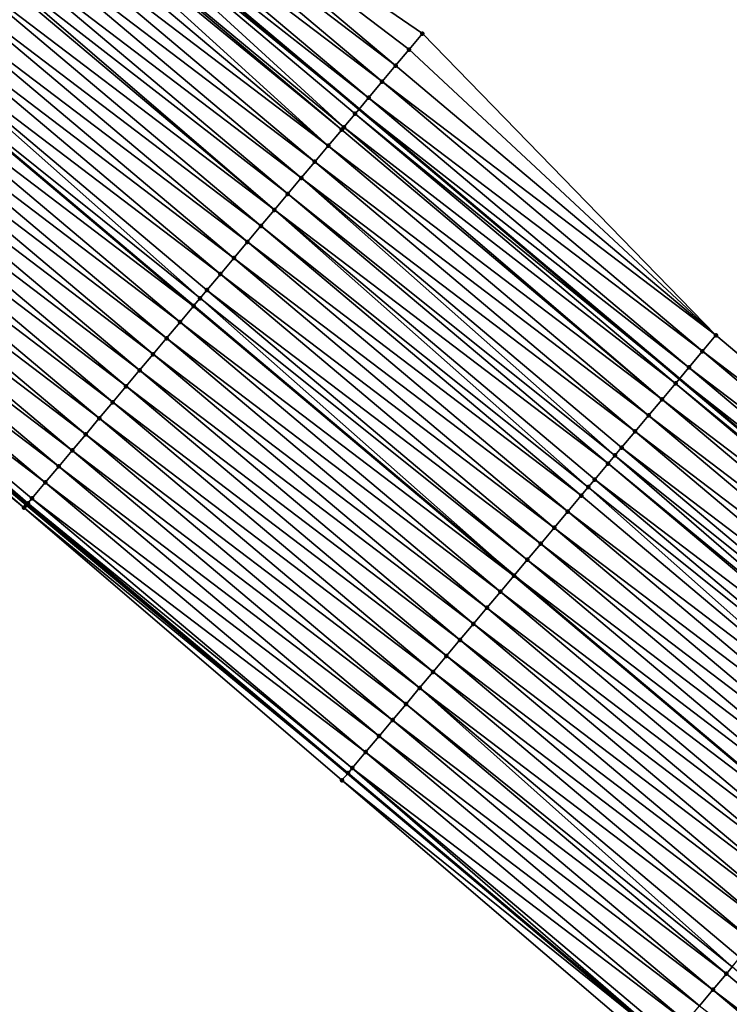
# Model space of a CAD drawing. Header units: feet. Extents: x 2017424 to 2024169, y 808042 to 818730.
# Tile 156 of 256: x 2018527 to 2018561, y 817756 to 817803. Entities that reach past the tile are written whole.
import ezdxf

# ---------------------------------------------------------------- set-up
doc = ezdxf.new("R2010")
doc.units = ezdxf.units.FT
doc.header["$MEASUREMENT"] = 0
for name, color, linetype, lineweight in [('EP_Travel Lane', 172, 'Continuous', 53), ('NB-Road Shots', 141, 'Continuous', 100), ('NB-Road X-Section', 40, 'Continuous', 13), ('STRIPING', 60, 'Continuous', 53)]:
    doc.layers.add(name, color=color, linetype=linetype, lineweight=lineweight)
doc.layers.add('I-77-MM15-17_NB-Surface-BORDER', color=7, linetype='Continuous')
doc.layers.add('I-77-MM15-17_NB-Surface-TIN', color=7, linetype='Continuous')

msp = doc.modelspace()

# ---------------------------------------------------------------- linework, layer by layer
at = {"layer": 'EP_Travel Lane'}
for points in [[(2018496.936696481, 817837.6071696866, 266.9753684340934), (2018512.241391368, 817824.7332280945, 266.807106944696), (2018527.546169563, 817811.8592164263, 266.6534598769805), (2018542.850993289, 817798.9851664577, 266.5077853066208), (2018558.155774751, 817786.1111520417, 266.3547150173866), (2018573.460615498, 817773.2370877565, 266.2120195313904), (2018588.765405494, 817760.3630661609, 266.0604411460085), (2018604.070265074, 817747.4889860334, 265.9210508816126), (2018619.374986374, 817734.6150222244, 265.7574354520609), (2018634.679751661, 817721.7410214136, 265.6015135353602), (2018649.998001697, 817708.8400729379, 265.5000534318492), (2018665.242795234, 817695.894752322, 265.3713357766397), (2018680.487801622, 817682.9492509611, 265.2869887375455), (2018695.732662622, 817670.0038730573, 265.1723295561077)], [(2018465.785743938, 817831.6481239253, 267.638219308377), (2018481.089861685, 817818.7625148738, 267.4732292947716), (2018496.394642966, 817805.8884767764, 267.3221884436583), (2018511.699385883, 817793.0144709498, 267.1644059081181), (2018527.004147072, 817780.1404497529, 267.0098376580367), (2018542.308950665, 817767.2663928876, 266.8626845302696), (2018557.613745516, 817754.3923433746, 266.7140223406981), (2018572.918583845, 817741.5182572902, 266.5729634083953), (2018588.223393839, 817728.64419504, 266.4269495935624), (2018603.528165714, 817715.7701648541, 266.2742371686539), (2018618.832957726, 817702.8961177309, 266.1250770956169), (2018634.104002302, 817690.0418228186, 265.9677095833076), (2018649.374449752, 817677.1268344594, 265.8391843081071), (2018664.644868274, 817664.2118705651, 265.7046427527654), (2018679.915244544, 817651.296942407, 265.5613112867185), (2018695.185495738, 817638.3821200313, 265.3919447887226)]]:
    msp.add_polyline3d(points, dxfattribs=at)
at = {"layer": 'I-77-MM15-17_NB-Surface-BORDER', "color": 3, "linetype": 'Continuous', "lineweight": -3}
for points in [[(2018695.161368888, 817638.3535921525, 265.3918769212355), (2018679.766550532, 817651.1211484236, 265.558469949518), (2018664.475545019, 817664.0116863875, 265.7015305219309), (2018649.173438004, 817676.8891707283, 265.8370806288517), (2018634.020787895, 817689.9433912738, 265.9713568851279), (2018618.536130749, 817702.5432937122, 266.12101004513), (2018603.202467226, 817715.3829985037, 266.2718592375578), (2018588.022472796, 817728.4053623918, 266.4248375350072), (2018572.510302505, 817741.0329839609, 266.5646788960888), (2018557.23887259, 817753.9467519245, 266.7087086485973), (2018542.033400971, 817766.9388574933, 266.8591386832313), (2018526.842092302, 817779.9478152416, 267.0082875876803), (2018511.388907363, 817792.645389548, 267.1627805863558), (2018495.964209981, 817805.376867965, 267.3140221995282), (2018480.941546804, 817818.5861882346, 267.4739461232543), (2018465.35792568, 817831.1400775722, 267.6382193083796)], [(2018513.983299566, 817826.8054902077, 266.6808012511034), (2018529.28803969, 817813.9314989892, 266.521481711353), (2018545.879775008, 817802.5884041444, 266.284219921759), (2018559.89771012, 817788.1833565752, 266.2361723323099), (2018575.202592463, 817775.3092457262, 266.1017649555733), (2018591.15085333, 817763.2006832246, 265.9075369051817), (2018606.4556794, 817750.3266197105, 265.763270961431), (2018621.116926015, 817736.687176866, 265.6436392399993), (2018637.065144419, 817724.5786500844, 265.4419519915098), (2018652.39436882, 817711.6752786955, 265.3310866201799), (2018667.019563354, 817697.9969510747, 265.2402006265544), (2018680.645252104, 817683.1354620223, 265.283357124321), (2018696.27037605, 817670.6399375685, 265.1465820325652)]]:
    msp.add_polyline3d(points, dxfattribs=at)
at = {"layer": 'I-77-MM15-17_NB-Surface-TIN', "color": 128, "linetype": 'Continuous', "lineweight": -3}
for points in [[(2018544.59284111, 817801.0574562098, 266.3728956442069), (2018529.28803969, 817813.9314989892, 266.521481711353), (2018528.644600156, 817813.1660019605, 266.5706245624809)], [(2018544.59284111, 817801.0574562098, 266.3728956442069), (2018545.23629107, 817801.8229444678, 266.3255799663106), (2018529.28803969, 817813.9314989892, 266.521481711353)], [(2018545.23629107, 817801.8229444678, 266.3255799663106), (2018545.879775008, 817802.5884041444, 266.284219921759), (2018529.28803969, 817813.9314989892, 266.521481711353)], [(2018543.949409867, 817800.2919522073, 266.4234920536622), (2018528.644600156, 817813.1660019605, 266.5706245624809), (2018528.001163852, 817812.4005022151, 266.6203334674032)], [(2018543.949409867, 817800.2919522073, 266.4234920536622), (2018544.59284111, 817801.0574562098, 266.3728956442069), (2018528.644600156, 817813.1660019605, 266.5706245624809)], [(2018543.305983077, 817799.5264444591, 266.4748689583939), (2018528.001163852, 817812.4005022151, 266.6203334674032), (2018527.546169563, 817811.8592164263, 266.6534598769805)], [(2018543.305983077, 817799.5264444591, 266.4748689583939), (2018543.949409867, 817800.2919522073, 266.4234920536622), (2018528.001163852, 817812.4005022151, 266.6203334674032)], [(2018542.123109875, 817798.119367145, 266.5495447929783), (2018527.357711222, 817811.6350162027, 266.6671808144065), (2018526.714212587, 817810.8695688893, 266.7059643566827)], [(2018527.357711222, 817811.6350162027, 266.6671808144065), (2018542.850993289, 817798.9851664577, 266.5077853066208), (2018527.546169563, 817811.8592164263, 266.6534598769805)], [(2018542.662528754, 817798.7609598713, 266.5214198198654), (2018542.850993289, 817798.9851664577, 266.5077853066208), (2018527.357711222, 817811.6350162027, 266.6671808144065)], [(2018542.123109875, 817798.119367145, 266.5495447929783), (2018542.662528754, 817798.7609598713, 266.5214198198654), (2018527.357711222, 817811.6350162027, 266.6671808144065)], [(2018543.305983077, 817799.5264444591, 266.4748689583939), (2018527.546169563, 817811.8592164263, 266.6534598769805), (2018542.850993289, 817798.9851664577, 266.5077853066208)], [(2018541.375373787, 817797.2301978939, 266.5713470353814), (2018526.55446463, 817810.6795813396, 266.7126516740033), (2018526.070620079, 817810.1042005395, 266.7282939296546)], [(2018542.018989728, 817797.995546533, 266.5531242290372), (2018526.714212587, 817810.8695688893, 266.7059643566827), (2018526.55446463, 817810.6795813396, 266.7126516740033)], [(2018541.375373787, 817797.2301978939, 266.5713470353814), (2018542.018989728, 817797.995546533, 266.5531242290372), (2018526.55446463, 817810.6795813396, 266.7126516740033)], [(2018542.018989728, 817797.995546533, 266.5531242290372), (2018542.123109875, 817798.119367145, 266.5495447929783), (2018526.714212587, 817810.8695688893, 266.7059643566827)], [(2018541.375373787, 817797.2301978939, 266.5713470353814), (2018526.070620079, 817810.1042005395, 266.7282939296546), (2018525.427025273, 817809.3388341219, 266.7502208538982)], [(2018540.731774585, 817796.464835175, 266.5925036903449), (2018525.427025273, 817809.3388341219, 266.7502208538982), (2018524.783448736, 817808.5734523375, 266.7753498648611)], [(2018540.731774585, 817796.464835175, 266.5925036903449), (2018541.375373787, 817797.2301978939, 266.5713470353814), (2018525.427025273, 817809.3388341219, 266.7502208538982)], [(2018540.088201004, 817795.699450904, 266.6181512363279), (2018524.783448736, 817808.5734523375, 266.7753498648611), (2018524.139859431, 817807.8080812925, 266.7982410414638)], [(2018540.088201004, 817795.699450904, 266.6181512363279), (2018540.731774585, 817796.464835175, 266.5925036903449), (2018524.783448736, 817808.5734523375, 266.7753498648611)], [(2018539.444618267, 817794.9340743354, 266.6421938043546), (2018524.139859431, 817807.8080812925, 266.7982410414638), (2018523.630955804, 817807.2029181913, 266.8131752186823)], [(2018539.444618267, 817794.9340743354, 266.6421938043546), (2018540.088201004, 817795.699450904, 266.6181512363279), (2018524.139859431, 817807.8080812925, 266.7982410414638)], [(2018538.801014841, 817794.1687151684, 266.6626103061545), (2018523.496244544, 817807.0427317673, 266.8166480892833), (2018522.852592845, 817806.2774132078, 266.8286026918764)], [(2018538.801014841, 817794.1687151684, 266.6626103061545), (2018523.630955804, 817807.2029181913, 266.8131752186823), (2018523.496244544, 817807.0427317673, 266.8166480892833)], [(2018538.801014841, 817794.1687151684, 266.6626103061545), (2018539.444618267, 817794.9340743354, 266.6421938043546), (2018523.630955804, 817807.2029181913, 266.8131752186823)], [(2018538.157374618, 817793.4033869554, 266.6765768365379), (2018522.852592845, 817806.2774132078, 266.8286026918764), (2018522.208940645, 817805.5120950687, 266.840469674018)], [(2018538.157374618, 817793.4033869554, 266.6765768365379), (2018538.801014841, 817794.1687151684, 266.6626103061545), (2018522.852592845, 817806.2774132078, 266.8286026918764)], [(2018537.51373885, 817792.6380549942, 266.6913244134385), (2018522.208940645, 817805.5120950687, 266.840469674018), (2018521.565326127, 817804.7467452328, 266.8589414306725)], [(2018537.51373885, 817792.6380549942, 266.6913244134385), (2018538.157374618, 817793.4033869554, 266.6765768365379), (2018522.208940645, 817805.5120950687, 266.840469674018)], [(2018536.870114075, 817791.8727137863, 266.7079987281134), (2018521.565326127, 817804.7467452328, 266.8589414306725), (2018520.921743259, 817803.9813687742, 266.8829606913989)], [(2018536.870114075, 817791.8727137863, 266.7079987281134), (2018537.51373885, 817792.6380549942, 266.6913244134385), (2018521.565326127, 817804.7467452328, 266.8589414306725)], [(2018536.226525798, 817791.1073418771, 266.7310704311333), (2018520.921743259, 817803.9813687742, 266.8829606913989), (2018520.278149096, 817803.2160018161, 266.905000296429)], [(2018536.226525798, 817791.1073418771, 266.7310704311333), (2018536.870114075, 817791.8727137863, 266.7079987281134), (2018520.921743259, 817803.9813687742, 266.8829606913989)], [(2018535.253721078, 817789.9505538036, 266.7576041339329), (2018520.278149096, 817803.2160018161, 266.905000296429), (2018519.641946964, 817802.4595199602, 266.9186319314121)], [(2018535.253721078, 817789.9505538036, 266.7576041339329), (2018535.582919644, 817790.3419850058, 266.7510085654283), (2018520.278149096, 817803.2160018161, 266.905000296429)], [(2018535.582919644, 817790.3419850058, 266.7510085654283), (2018536.226525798, 817791.1073418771, 266.7310704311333), (2018520.278149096, 817803.2160018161, 266.905000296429)], [(2018545.23629107, 817801.8229444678, 266.3255799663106), (2018559.89771012, 817788.1833565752, 266.2361723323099), (2018545.879775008, 817802.5884041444, 266.284219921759)], [(2018534.939265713, 817789.5766683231, 266.7625724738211), (2018519.634507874, 817802.4506744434, 266.9187913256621), (2018518.990885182, 817801.6853314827, 266.9358304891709)], [(2018519.634507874, 817802.4506744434, 266.9187913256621), (2018534.946704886, 817789.5855134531, 266.7624549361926), (2018519.641946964, 817802.4595199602, 266.9186319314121)], [(2018534.939265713, 817789.5766683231, 266.7625724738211), (2018534.946704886, 817789.5855134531, 266.7624549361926), (2018519.634507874, 817802.4506744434, 266.9187913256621)], [(2018535.253721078, 817789.9505538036, 266.7576041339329), (2018519.641946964, 817802.4595199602, 266.9186319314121), (2018534.946704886, 817789.5855134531, 266.7624549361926)], [(2018534.29567035, 817788.8113023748, 266.7844020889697), (2018518.990885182, 817801.6853314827, 266.9358304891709), (2018518.347290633, 817800.9199648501, 266.9578022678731)], [(2018534.29567035, 817788.8113023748, 266.7844020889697), (2018534.939265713, 817789.5766683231, 266.7625724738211), (2018518.990885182, 817801.6853314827, 266.9358304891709)], [(2018544.59284111, 817801.0574562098, 266.3728956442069), (2018559.89771012, 817788.1833565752, 266.2361723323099), (2018545.23629107, 817801.8229444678, 266.3255799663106)], [(2018533.652088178, 817788.0459253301, 266.808543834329), (2018518.347290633, 817800.9199648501, 266.9578022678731), (2018517.703718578, 817800.1545792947, 266.983716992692)], [(2018533.652088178, 817788.0459253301, 266.808543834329), (2018534.29567035, 817788.8113023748, 266.7844020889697), (2018518.347290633, 817800.9199648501, 266.9578022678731)], [(2018543.949409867, 817800.2919522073, 266.4234920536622), (2018559.89771012, 817788.1833565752, 266.2361723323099), (2018544.59284111, 817801.0574562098, 266.3728956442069)], [(2018543.305983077, 817799.5264444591, 266.4748689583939), (2018559.254251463, 817787.4178756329, 266.2819628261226), (2018543.949409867, 817800.2919522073, 266.4234920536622)], [(2018543.949409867, 817800.2919522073, 266.4234920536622), (2018559.254251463, 817787.4178756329, 266.2819628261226), (2018559.89771012, 817788.1833565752, 266.2361723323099)], [(2018533.008502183, 817787.2805515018, 266.8320153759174), (2018517.703718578, 817800.1545792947, 266.983716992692), (2018517.060131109, 817799.3892067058, 267.0069298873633)], [(2018533.008502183, 817787.2805515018, 266.8320153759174), (2018533.652088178, 817788.0459253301, 266.808543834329), (2018517.703718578, 817800.1545792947, 266.983716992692)], [(2018532.36491597, 817786.5151778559, 266.8554489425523), (2018517.060131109, 817799.3892067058, 267.0069298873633), (2018516.416559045, 817798.6238211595, 267.032842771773)], [(2018532.36491597, 817786.5151778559, 266.8554489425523), (2018533.008502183, 817787.2805515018, 266.8320153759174), (2018517.060131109, 817799.3892067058, 267.0069298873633)], [(2018543.305983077, 817799.5264444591, 266.4748689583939), (2018542.850993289, 817798.9851664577, 266.5077853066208), (2018558.610785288, 817786.6524010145, 266.3264355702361)], [(2018543.305983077, 817799.5264444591, 266.4748689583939), (2018558.610785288, 817786.6524010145, 266.3264355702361), (2018559.254251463, 817787.4178756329, 266.2819628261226)], [(2018542.662528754, 817798.7609598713, 266.5214198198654), (2018558.155774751, 817786.1111520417, 266.3547150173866), (2018542.850993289, 817798.9851664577, 266.5077853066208)], [(2018558.610785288, 817786.6524010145, 266.3264355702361), (2018542.850993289, 817798.9851664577, 266.5077853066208), (2018558.155774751, 817786.1111520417, 266.3547150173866)], [(2018531.721330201, 817785.7498038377, 266.878960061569), (2018516.416559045, 817798.6238211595, 267.032842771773), (2018515.772966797, 817797.85845259, 267.0552181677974)], [(2018531.721330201, 817785.7498038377, 266.878960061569), (2018532.36491597, 817786.5151778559, 266.8554489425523), (2018516.416559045, 817798.6238211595, 267.032842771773)], [(2018542.123109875, 817798.119367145, 266.5495447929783), (2018557.96729356, 817785.8869478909, 266.3664293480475), (2018542.662528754, 817798.7609598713, 266.5214198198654)], [(2018542.662528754, 817798.7609598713, 266.5214198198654), (2018557.96729356, 817785.8869478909, 266.3664293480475), (2018558.155774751, 817786.1111520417, 266.3547150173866)], [(2018531.077741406, 817784.9844323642, 266.9019409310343), (2018515.772966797, 817797.85845259, 267.0552181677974), (2018515.129349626, 817797.0931049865, 267.073224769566)], [(2018531.077741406, 817784.9844323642, 266.9019409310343), (2018531.721330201, 817785.7498038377, 266.878960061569), (2018515.772966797, 817797.85845259, 267.0552181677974)], [(2018541.375373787, 817797.2301978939, 266.5713470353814), (2018557.323760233, 817785.1215297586, 266.3991318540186), (2018542.018989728, 817797.995546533, 266.5531242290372)], [(2018542.018989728, 817797.995546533, 266.5531242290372), (2018557.323760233, 817785.1215297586, 266.3991318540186), (2018542.123109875, 817798.119367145, 266.5495447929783)], [(2018542.123109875, 817798.119367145, 266.5495447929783), (2018557.323760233, 817785.1215297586, 266.3991318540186), (2018557.96729356, 817785.8869478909, 266.3664293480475)], [(2018530.434137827, 817784.2190733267, 266.9223304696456), (2018515.129349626, 817797.0931049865, 267.073224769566), (2018514.485697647, 817796.3277866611, 267.0851305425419)], [(2018530.434137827, 817784.2190733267, 266.9223304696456), (2018531.077741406, 817784.9844323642, 266.9019409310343), (2018515.129349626, 817797.0931049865, 267.073224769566)], [(2018540.731774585, 817796.464835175, 266.5925036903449), (2018556.68018187, 817784.35614951, 266.4239404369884), (2018541.375373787, 817797.2301978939, 266.5713470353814)], [(2018541.375373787, 817797.2301978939, 266.5713470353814), (2018556.68018187, 817784.35614951, 266.4239404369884), (2018557.323760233, 817785.1215297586, 266.3991318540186)], [(2018540.088201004, 817795.699450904, 266.6181512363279), (2018556.036602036, 817783.5907704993, 266.4484910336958), (2018540.731774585, 817796.464835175, 266.5925036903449)], [(2018540.731774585, 817796.464835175, 266.5925036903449), (2018556.036602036, 817783.5907704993, 266.4484910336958), (2018556.68018187, 817784.35614951, 266.4239404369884)], [(2018529.790493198, 817783.4537488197, 266.9355248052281), (2018514.485697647, 817796.3277866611, 267.0851305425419), (2018513.842055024, 817795.562460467, 267.0986760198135)], [(2018529.790493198, 817783.4537488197, 266.9355248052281), (2018530.434137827, 817784.2190733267, 266.9223304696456), (2018514.485697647, 817796.3277866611, 267.0851305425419)], [(2018529.146841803, 817782.6884300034, 266.9475333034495), (2018513.842055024, 817795.562460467, 267.0986760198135), (2018513.198439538, 817794.7971114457, 267.1169780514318)], [(2018529.146841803, 817782.6884300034, 266.9475333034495), (2018529.790493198, 817783.4537488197, 266.9355248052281), (2018513.842055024, 817795.562460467, 267.0986760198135)], [(2018539.444618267, 817794.9340743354, 266.6421938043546), (2018555.07492908, 817782.4471066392, 266.484465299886), (2018540.088201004, 817795.699450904, 266.6181512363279)], [(2018540.088201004, 817795.699450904, 266.6181512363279), (2018555.07492908, 817782.4471066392, 266.484465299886), (2018555.393021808, 817782.8253918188, 266.4729728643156)], [(2018540.088201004, 817795.699450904, 266.6181512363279), (2018555.393021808, 817782.8253918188, 266.4729728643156), (2018556.036602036, 817783.5907704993, 266.4484910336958)], [(2018528.503230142, 817781.9230777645, 266.9665062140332), (2018513.198439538, 817794.7971114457, 267.1169780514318), (2018512.554844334, 817794.0317453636, 267.1388350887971)], [(2018528.503230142, 817781.9230777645, 266.9665062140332), (2018529.146841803, 817782.6884300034, 266.9475333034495), (2018513.198439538, 817794.7971114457, 267.1169780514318)], [(2018538.801014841, 817794.1687151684, 266.6626103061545), (2018554.749430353, 817782.0600225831, 266.4954866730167), (2018539.444618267, 817794.9340743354, 266.6421938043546)], [(2018539.444618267, 817794.9340743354, 266.6421938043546), (2018554.749430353, 817782.0600225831, 266.4954866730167), (2018555.07492908, 817782.4471066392, 266.484465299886)], [(2018538.157374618, 817793.4033869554, 266.6765768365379), (2018553.801359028, 817780.9326700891, 266.5192343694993), (2018538.801014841, 817794.1687151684, 266.6626103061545)], [(2018538.801014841, 817794.1687151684, 266.6626103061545), (2018553.801359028, 817780.9326700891, 266.5192343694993), (2018554.105809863, 817781.2946777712, 266.5129111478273)], [(2018538.801014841, 817794.1687151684, 266.6626103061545), (2018554.105809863, 817781.2946777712, 266.5129111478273), (2018554.749430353, 817782.0600225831, 266.4954866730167)], [(2018527.859623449, 817781.1577213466, 266.9863498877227), (2018512.554844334, 817794.0317453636, 267.1388350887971), (2018511.911258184, 817793.2663716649, 267.1622792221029)], [(2018527.859623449, 817781.1577213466, 266.9863498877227), (2018528.503230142, 817781.9230777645, 266.9665062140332), (2018512.554844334, 817794.0317453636, 267.1388350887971)], [(2018527.025288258, 817780.1655924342, 267.0089905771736), (2018511.911258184, 817793.2663716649, 267.1622792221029), (2018511.699385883, 817793.0144709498, 267.1644059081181)], [(2018527.025288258, 817780.1655924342, 267.0089905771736), (2018527.216019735, 817780.3923624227, 267.0067157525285), (2018511.911258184, 817793.2663716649, 267.1622792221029)], [(2018527.216019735, 817780.3923624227, 267.0067157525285), (2018527.859623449, 817781.1577213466, 266.9863498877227), (2018511.911258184, 817793.2663716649, 267.1622792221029)], [(2018537.51373885, 817792.6380549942, 266.6913244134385), (2018553.462166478, 817780.5293522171, 266.5263228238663), (2018538.157374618, 817793.4033869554, 266.6765768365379)], [(2018538.157374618, 817793.4033869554, 266.6765768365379), (2018553.462166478, 817780.5293522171, 266.5263228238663), (2018553.801359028, 817780.9326700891, 266.5192343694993)], [(2018526.842092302, 817779.9478152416, 267.0082875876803), (2018511.644139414, 817792.9487869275, 267.164960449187), (2018511.388907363, 817792.645389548, 267.1627805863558)], [(2018511.644139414, 817792.9487869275, 267.164960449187), (2018527.004147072, 817780.1404497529, 267.0098376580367), (2018511.699385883, 817793.0144709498, 267.1644059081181)], [(2018526.950283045, 817780.0763906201, 267.0119958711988), (2018527.004147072, 817780.1404497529, 267.0098376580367), (2018511.644139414, 817792.9487869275, 267.164960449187)], [(2018526.842092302, 817779.9478152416, 267.0082875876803), (2018526.950283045, 817780.0763906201, 267.0119958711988), (2018511.644139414, 817792.9487869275, 267.164960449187)], [(2018527.025288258, 817780.1655924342, 267.0089905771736), (2018511.699385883, 817793.0144709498, 267.1644059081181), (2018527.004147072, 817780.1404497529, 267.0098376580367)], [(2018536.870114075, 817791.8727137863, 266.7079987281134), (2018552.81853326, 817779.7640181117, 266.5415163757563), (2018537.51373885, 817792.6380549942, 266.6913244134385)], [(2018537.51373885, 817792.6380549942, 266.6913244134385), (2018552.81853326, 817779.7640181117, 266.5415163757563), (2018553.462166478, 817780.5293522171, 266.5263228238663)], [(2018536.226525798, 817791.1073418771, 266.7310704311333), (2018552.174907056, 817778.9986781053, 266.5579395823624), (2018536.870114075, 817791.8727137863, 266.7079987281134)], [(2018536.870114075, 817791.8727137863, 266.7079987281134), (2018552.174907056, 817778.9986781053, 266.5579395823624), (2018552.81853326, 817779.7640181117, 266.5415163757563)], [(2018535.582919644, 817790.3419850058, 266.7510085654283), (2018551.531301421, 817778.2333207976, 266.5779678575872), (2018536.226525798, 817791.1073418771, 266.7310704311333)], [(2018536.226525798, 817791.1073418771, 266.7310704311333), (2018551.531301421, 817778.2333207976, 266.5779678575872), (2018552.174907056, 817778.9986781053, 266.5579395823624)], [(2018535.253721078, 817789.9505538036, 266.7576041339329), (2018550.887682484, 817777.4679746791, 266.5956646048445), (2018535.582919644, 817790.3419850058, 266.7510085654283)], [(2018535.582919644, 817790.3419850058, 266.7510085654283), (2018550.887682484, 817777.4679746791, 266.5956646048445), (2018551.531301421, 817778.2333207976, 266.5779678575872)], [(2018535.253721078, 817789.9505538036, 266.7576041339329), (2018534.946704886, 817789.5855134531, 266.7624549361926), (2018550.251492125, 817776.7114822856, 266.6114142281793)], [(2018535.253721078, 817789.9505538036, 266.7576041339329), (2018550.251492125, 817776.7114822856, 266.6114142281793), (2018550.887682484, 817777.4679746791, 266.5956646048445)], [(2018534.29567035, 817788.8113023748, 266.7844020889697), (2018550.244053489, 817776.7026370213, 266.6115983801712), (2018534.939265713, 817789.5766683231, 266.7625724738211)], [(2018534.939265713, 817789.5766683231, 266.7625724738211), (2018550.251492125, 817776.7114822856, 266.6114142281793), (2018534.946704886, 817789.5855134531, 266.7624549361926)], [(2018534.939265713, 817789.5766683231, 266.7625724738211), (2018550.244053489, 817776.7026370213, 266.6115983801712), (2018550.251492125, 817776.7114822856, 266.6114142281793)], [(2018533.652088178, 817788.0459253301, 266.808543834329), (2018549.600454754, 817775.9372739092, 266.6328361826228), (2018534.29567035, 817788.8113023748, 266.7844020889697)], [(2018534.29567035, 817788.8113023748, 266.7844020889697), (2018549.600454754, 817775.9372739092, 266.6328361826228), (2018550.244053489, 817776.7026370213, 266.6115983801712)], [(2018533.008502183, 817787.2805515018, 266.8320153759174), (2018548.956878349, 817775.1718920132, 266.6579880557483), (2018533.652088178, 817788.0459253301, 266.808543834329)], [(2018533.652088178, 817788.0459253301, 266.808543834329), (2018548.956878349, 817775.1718920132, 266.6579880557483), (2018549.600454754, 817775.9372739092, 266.6328361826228)], [(2018575.202592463, 817775.3092457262, 266.1017649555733), (2018559.89771012, 817788.1833565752, 266.2361723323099), (2018559.254251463, 817787.4178756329, 266.2819628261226)], [(2018532.36491597, 817786.5151778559, 266.8554489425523), (2018548.313296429, 817774.4065147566, 266.6821731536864), (2018533.008502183, 817787.2805515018, 266.8320153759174)], [(2018533.008502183, 817787.2805515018, 266.8320153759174), (2018548.313296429, 817774.4065147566, 266.6821731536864), (2018548.956878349, 817775.1718920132, 266.6579880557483)], [(2018574.559112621, 817774.5437826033, 266.1438431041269), (2018559.254251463, 817787.4178756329, 266.2819628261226), (2018558.610785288, 817786.6524010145, 266.3264355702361)], [(2018574.559112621, 817774.5437826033, 266.1438431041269), (2018575.202592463, 817775.3092457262, 266.1017649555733), (2018559.254251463, 817787.4178756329, 266.2819628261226)], [(2018573.915630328, 817773.7783215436, 266.1854913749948), (2018558.610785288, 817786.6524010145, 266.3264355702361), (2018558.155774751, 817786.1111520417, 266.3547150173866)], [(2018573.915630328, 817773.7783215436, 266.1854913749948), (2018574.559112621, 817774.5437826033, 266.1438431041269), (2018558.610785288, 817786.6524010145, 266.3264355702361)], [(2018531.721330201, 817785.7498038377, 266.878960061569), (2018547.669727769, 817773.6411263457, 266.708682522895), (2018532.36491597, 817786.5151778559, 266.8554489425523)], [(2018532.36491597, 817786.5151778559, 266.8554489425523), (2018547.669727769, 817773.6411263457, 266.708682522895), (2018548.313296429, 817774.4065147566, 266.6821731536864)], [(2018557.96729356, 817785.8869478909, 266.3664293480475), (2018573.460615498, 817773.2370877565, 266.2120195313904), (2018558.155774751, 817786.1111520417, 266.3547150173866)], [(2018573.915630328, 817773.7783215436, 266.1854913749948), (2018558.155774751, 817786.1111520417, 266.3547150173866), (2018573.460615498, 817773.2370877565, 266.2120195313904)], [(2018531.077741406, 817784.9844323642, 266.9019409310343), (2018547.026155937, 817772.875740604, 266.7346357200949), (2018531.721330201, 817785.7498038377, 266.878960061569)], [(2018531.721330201, 817785.7498038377, 266.878960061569), (2018547.026155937, 817772.875740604, 266.7346357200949), (2018547.669727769, 817773.6411263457, 266.708682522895)], [(2018573.272124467, 817773.0128803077, 266.2230088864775), (2018557.96729356, 817785.8869478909, 266.3664293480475), (2018557.323760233, 817785.1215297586, 266.3991318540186)], [(2018573.272124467, 817773.0128803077, 266.2230088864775), (2018573.460615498, 817773.2370877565, 266.2120195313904), (2018557.96729356, 817785.8869478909, 266.3664293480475)], [(2018530.434137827, 817784.2190733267, 266.9223304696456), (2018546.382549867, 817772.110383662, 266.7545877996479), (2018531.077741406, 817784.9844323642, 266.9019409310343)], [(2018531.077741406, 817784.9844323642, 266.9019409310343), (2018546.382549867, 817772.110383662, 266.7545877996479), (2018547.026155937, 817772.875740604, 266.7346357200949)], [(2018572.628570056, 817772.2474799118, 266.2520164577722), (2018557.323760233, 817785.1215297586, 266.3991318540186), (2018556.68018187, 817784.35614951, 266.4239404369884)], [(2018572.628570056, 817772.2474799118, 266.2520164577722), (2018573.272124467, 817773.0128803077, 266.2230088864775), (2018557.323760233, 817785.1215297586, 266.3991318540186)], [(2018529.790493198, 817783.4537488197, 266.9355248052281), (2018545.738946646, 817771.3450243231, 266.7750393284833), (2018530.434137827, 817784.2190733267, 266.9223304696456)], [(2018530.434137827, 817784.2190733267, 266.9223304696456), (2018545.738946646, 817771.3450243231, 266.7750393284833), (2018546.382549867, 817772.110383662, 266.7545877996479)], [(2018571.984965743, 817771.4821214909, 266.2722774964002), (2018556.68018187, 817784.35614951, 266.4239404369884), (2018556.036602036, 817783.5907704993, 266.4484910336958)], [(2018571.984965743, 817771.4821214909, 266.2722774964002), (2018572.628570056, 817772.2474799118, 266.2520164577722), (2018556.68018187, 817784.35614951, 266.4239404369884)], [(2018529.146841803, 817782.6884300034, 266.9475333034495), (2018545.095297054, 817770.5797039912, 266.7873628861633), (2018529.790493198, 817783.4537488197, 266.9355248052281)], [(2018529.790493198, 817783.4537488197, 266.9355248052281), (2018545.095297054, 817770.5797039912, 266.7873628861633), (2018545.738946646, 817771.3450243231, 266.7750393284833)], [(2018571.341375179, 817770.716751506, 266.2949481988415), (2018556.036602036, 817783.5907704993, 266.4484910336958), (2018555.393021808, 817782.8253918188, 266.4729728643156)], [(2018571.341375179, 817770.716751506, 266.2949481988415), (2018571.984965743, 817771.4821214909, 266.2722774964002), (2018556.036602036, 817783.5907704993, 266.4484910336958)], [(2018570.697795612, 817769.9513722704, 266.3195465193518), (2018555.393021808, 817782.8253918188, 266.4729728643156), (2018555.07492908, 817782.4471066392, 266.484465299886)], [(2018570.697795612, 817769.9513722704, 266.3195465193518), (2018571.341375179, 817770.716751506, 266.2949481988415), (2018555.393021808, 817782.8253918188, 266.4729728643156)], [(2018528.503230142, 817781.9230777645, 266.9665062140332), (2018544.451637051, 817769.8143924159, 266.7978617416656), (2018529.146841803, 817782.6884300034, 266.9475333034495)], [(2018529.146841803, 817782.6884300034, 266.9475333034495), (2018544.451637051, 817769.8143924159, 266.7978617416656), (2018545.095297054, 817770.5797039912, 266.7873628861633)], [(2018570.198333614, 817769.3573930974, 266.3379679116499), (2018555.07492908, 817782.4471066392, 266.484465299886), (2018554.749430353, 817782.0600225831, 266.4954866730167)], [(2018570.198333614, 817769.3573930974, 266.3379679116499), (2018570.697795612, 817769.9513722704, 266.3195465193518), (2018555.07492908, 817782.4471066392, 266.484465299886)], [(2018527.859623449, 817781.1577213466, 266.9863498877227), (2018543.808026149, 817769.0490395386, 266.8169668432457), (2018528.503230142, 817781.9230777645, 266.9665062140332)], [(2018528.503230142, 817781.9230777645, 266.9665062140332), (2018543.808026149, 817769.0490395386, 266.8169668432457), (2018544.451637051, 817769.8143924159, 266.7978617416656)], [(2018570.054208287, 817769.1859995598, 266.3427851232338), (2018554.749430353, 817782.0600225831, 266.4954866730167), (2018554.105809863, 817781.2946777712, 266.5129111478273)], [(2018570.054208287, 817769.1859995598, 266.3427851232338), (2018570.198333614, 817769.3573930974, 266.3379679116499), (2018554.749430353, 817782.0600225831, 266.4954866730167)], [(2018527.216019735, 817780.3923624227, 267.0067157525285), (2018543.164410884, 817768.2836903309, 266.8353073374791), (2018527.859623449, 817781.1577213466, 266.9863498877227)], [(2018527.859623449, 817781.1577213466, 266.9863498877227), (2018543.164410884, 817768.2836903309, 266.8353073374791), (2018543.808026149, 817769.0490395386, 266.8169668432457)], [(2018568.766969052, 817767.6553084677, 266.3779417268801), (2018553.801359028, 817780.9326700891, 266.5192343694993), (2018553.462166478, 817780.5293522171, 266.5263228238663)], [(2018569.410597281, 817768.4206467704, 266.3618727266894), (2018554.105809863, 817781.2946777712, 266.5129111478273), (2018553.801359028, 817780.9326700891, 266.5192343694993)], [(2018568.766969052, 817767.6553084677, 266.3779417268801), (2018569.410597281, 817768.4206467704, 266.3618727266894), (2018553.801359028, 817780.9326700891, 266.5192343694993)], [(2018569.410597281, 817768.4206467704, 266.3618727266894), (2018570.054208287, 817769.1859995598, 266.3427851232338), (2018554.105809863, 817781.2946777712, 266.5129111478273)], [(2018568.766969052, 817767.6553084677, 266.3779417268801), (2018553.462166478, 817780.5293522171, 266.5263228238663), (2018552.81853326, 817779.7640181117, 266.5415163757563)], [(2018526.842092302, 817779.9478152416, 267.0082875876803), (2018542.308950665, 817767.2663928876, 266.8626845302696), (2018526.950283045, 817780.0763906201, 267.0119958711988)], [(2018526.950283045, 817780.0763906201, 267.0119958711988), (2018542.308950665, 817767.2663928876, 266.8626845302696), (2018527.004147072, 817780.1404497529, 267.0098376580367)], [(2018527.025288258, 817780.1655924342, 267.0089905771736), (2018527.004147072, 817780.1404497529, 267.0098376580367), (2018542.320888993, 817767.2805835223, 266.8628381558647)], [(2018542.320888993, 817767.2805835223, 266.8628381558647), (2018527.004147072, 817780.1404497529, 267.0098376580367), (2018542.308950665, 817767.2663928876, 266.8626845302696)], [(2018527.025288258, 817780.1655924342, 267.0089905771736), (2018542.520830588, 817767.5183117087, 266.8597770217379), (2018527.216019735, 817780.3923624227, 267.0067157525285)], [(2018527.025288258, 817780.1655924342, 267.0089905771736), (2018542.320888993, 817767.2805835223, 266.8628381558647), (2018542.520830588, 817767.5183117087, 266.8597770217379)], [(2018527.216019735, 817780.3923624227, 267.0067157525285), (2018542.520830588, 817767.5183117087, 266.8597770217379), (2018543.164410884, 817768.2836903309, 266.8353073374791)], [(2018526.842092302, 817779.9478152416, 267.0082875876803), (2018542.033400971, 817766.9388574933, 266.8591386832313), (2018542.308950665, 817767.2663928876, 266.8626845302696)], [(2018568.12334014, 817766.8899707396, 266.393890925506), (2018552.81853326, 817779.7640181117, 266.5415163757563), (2018552.174907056, 817778.9986781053, 266.5579395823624)], [(2018568.12334014, 817766.8899707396, 266.393890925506), (2018568.766969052, 817767.6553084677, 266.3779417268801), (2018552.81853326, 817779.7640181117, 266.5415163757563)], [(2018567.479726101, 817766.1246205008, 266.4124470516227), (2018552.174907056, 817778.9986781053, 266.5579395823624), (2018551.531301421, 817778.2333207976, 266.5779678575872)], [(2018567.479726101, 817766.1246205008, 266.4124470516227), (2018568.12334014, 817766.8899707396, 266.393890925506), (2018552.174907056, 817778.9986781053, 266.5579395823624)], [(2018566.836132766, 817765.3592528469, 266.4346320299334), (2018551.531301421, 817778.2333207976, 266.5779678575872), (2018550.887682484, 817777.4679746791, 266.5956646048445)], [(2018566.836132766, 817765.3592528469, 266.4346320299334), (2018567.479726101, 817766.1246205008, 266.4124470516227), (2018551.531301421, 817778.2333207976, 266.5779678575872)], [(2018566.192537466, 817764.593886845, 266.4564727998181), (2018550.887682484, 817777.4679746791, 266.5956646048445), (2018550.251492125, 817776.7114822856, 266.6114142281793)], [(2018566.192537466, 817764.593886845, 266.4564727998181), (2018566.836132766, 817765.3592528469, 266.4346320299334), (2018550.887682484, 817777.4679746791, 266.5956646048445)], [(2018565.548910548, 817763.82854744, 266.4727714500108), (2018550.244053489, 817776.7026370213, 266.6115983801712), (2018549.600454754, 817775.9372739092, 266.6328361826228)], [(2018550.244053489, 817776.7026370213, 266.6115983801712), (2018565.556349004, 817763.8373925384, 266.4725830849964), (2018550.251492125, 817776.7114822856, 266.6114142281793)], [(2018565.548910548, 817763.82854744, 266.4727714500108), (2018565.556349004, 817763.8373925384, 266.4725830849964), (2018550.244053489, 817776.7026370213, 266.6115983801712)], [(2018566.192537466, 817764.593886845, 266.4564727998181), (2018550.251492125, 817776.7114822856, 266.6114142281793), (2018565.556349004, 817763.8373925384, 266.4725830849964)], [(2018564.905300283, 817763.0631940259, 266.4919892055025), (2018549.600454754, 817775.9372739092, 266.6328361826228), (2018548.956878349, 817775.1718920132, 266.6579880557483)], [(2018564.905300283, 817763.0631940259, 266.4919892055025), (2018565.548910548, 817763.82854744, 266.4727714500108), (2018549.600454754, 817775.9372739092, 266.6328361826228)], [(2018564.261709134, 817762.2978245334, 266.5145573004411), (2018548.956878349, 817775.1718920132, 266.6579880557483), (2018548.313296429, 817774.4065147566, 266.6821731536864)], [(2018564.261709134, 817762.2978245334, 266.5145573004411), (2018564.905300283, 817763.0631940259, 266.4919892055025), (2018548.956878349, 817775.1718920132, 266.6579880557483)], [(2018563.618113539, 817761.5324587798, 266.5363462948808), (2018548.313296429, 817774.4065147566, 266.6821731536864), (2018547.669727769, 817773.6411263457, 266.708682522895)], [(2018563.618113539, 817761.5324587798, 266.5363462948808), (2018564.261709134, 817762.2978245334, 266.5145573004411), (2018548.313296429, 817774.4065147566, 266.6821731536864)], [(2018562.97453796, 817760.7670761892, 266.5616437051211), (2018547.669727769, 817773.6411263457, 266.708682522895), (2018547.026155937, 817772.875740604, 266.7346357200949)], [(2018562.97453796, 817760.7670761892, 266.5616437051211), (2018563.618113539, 817761.5324587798, 266.5363462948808), (2018547.669727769, 817773.6411263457, 266.708682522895)], [(2018562.330963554, 817760.0016926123, 266.5871466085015), (2018547.026155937, 817772.875740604, 266.7346357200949), (2018546.382549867, 817772.110383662, 266.7545877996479)], [(2018562.330963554, 817760.0016926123, 266.5871466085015), (2018562.97453796, 817760.7670761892, 266.5616437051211), (2018547.026155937, 817772.875740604, 266.7346357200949)], [(2018561.687374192, 817759.2363216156, 266.6100281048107), (2018546.382549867, 817772.110383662, 266.7545877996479), (2018545.738946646, 817771.3450243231, 266.7750393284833)], [(2018561.687374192, 817759.2363216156, 266.6100281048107), (2018562.330963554, 817760.0016926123, 266.5871466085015), (2018546.382549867, 817772.110383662, 266.7545877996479)], [(2018560.677330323, 817758.0352733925, 266.6356851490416), (2018545.738946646, 817771.3450243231, 266.7750393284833), (2018545.095297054, 817770.5797039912, 266.7873628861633)], [(2018560.677330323, 817758.0352733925, 266.6356851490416), (2018561.043762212, 817758.4709696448, 266.6289451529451), (2018545.738946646, 817771.3450243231, 266.7750393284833)], [(2018561.043762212, 817758.4709696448, 266.6289451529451), (2018561.687374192, 817759.2363216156, 266.6100281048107), (2018545.738946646, 817771.3450243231, 266.7750393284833)], [(2018560.400099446, 817757.7056603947, 266.6389603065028), (2018545.095297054, 817770.5797039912, 266.7873628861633), (2018544.451637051, 817769.8143924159, 266.7978617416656)], [(2018560.400099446, 817757.7056603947, 266.6389603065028), (2018560.677330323, 817758.0352733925, 266.6356851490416), (2018545.095297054, 817770.5797039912, 266.7873628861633)], [(2018559.756452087, 817756.9403381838, 266.6516761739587), (2018544.451637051, 817769.8143924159, 266.7978617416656), (2018543.808026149, 817769.0490395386, 266.8169668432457)], [(2018559.756452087, 817756.9403381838, 266.6516761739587), (2018560.400099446, 817757.7056603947, 266.6389603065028), (2018544.451637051, 817769.8143924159, 266.7978617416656)], [(2018559.112840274, 817756.1749860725, 266.6706225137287), (2018543.808026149, 817769.0490395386, 266.8169668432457), (2018543.164410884, 817768.2836903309, 266.8353073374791)], [(2018559.112840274, 817756.1749860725, 266.6706225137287), (2018559.756452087, 817756.9403381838, 266.6516761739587), (2018543.808026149, 817769.0490395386, 266.8169668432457)], [(2018558.4692289, 817755.4096335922, 266.6896456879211), (2018543.164410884, 817768.2836903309, 266.8353073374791), (2018542.520830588, 817767.5183117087, 266.8597770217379)], [(2018558.4692289, 817755.4096335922, 266.6896456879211), (2018559.112840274, 817756.1749860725, 266.6706225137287), (2018543.164410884, 817768.2836903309, 266.8353073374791)], [(2018557.636049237, 817754.4188546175, 266.7143384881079), (2018542.520830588, 817767.5183117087, 266.8597770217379), (2018542.320888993, 817767.2805835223, 266.8628381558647)], [(2018557.636049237, 817754.4188546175, 266.7143384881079), (2018557.825635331, 817754.644266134, 266.7117898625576), (2018542.520830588, 817767.5183117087, 266.8597770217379)], [(2018557.825635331, 817754.644266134, 266.7117898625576), (2018558.4692289, 817755.4096335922, 266.6896456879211), (2018542.520830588, 817767.5183117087, 266.8597770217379)], [(2018542.033400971, 817766.9388574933, 266.8591386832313), (2018557.613745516, 817754.3923433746, 266.7140223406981), (2018542.308950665, 817767.2663928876, 266.8626845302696)], [(2018542.033400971, 817766.9388574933, 266.8591386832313), (2018557.23887259, 817753.9467519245, 266.7087086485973), (2018557.613745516, 817754.3923433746, 266.7140223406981)], [(2018542.320888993, 817767.2805835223, 266.8628381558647), (2018542.308950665, 817767.2663928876, 266.8626845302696), (2018557.613745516, 817754.3923433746, 266.7140223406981)], [(2018557.636049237, 817754.4188546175, 266.7143384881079), (2018542.320888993, 817767.2805835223, 266.8628381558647), (2018557.613745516, 817754.3923433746, 266.7140223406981)], [(2018575.704944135, 817744.8315812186, 266.4979595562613), (2018560.677330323, 817758.0352733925, 266.6356851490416), (2018560.400099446, 817757.7056603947, 266.6389603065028)], [(2018575.704944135, 817744.8315812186, 266.4979595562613), (2018560.400099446, 817757.7056603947, 266.6389603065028), (2018559.756452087, 817756.9403381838, 266.6516761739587)], [(2018575.061295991, 817744.0662596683, 266.5105373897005), (2018559.756452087, 817756.9403381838, 266.6516761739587), (2018559.112840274, 817756.1749860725, 266.6706225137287)], [(2018575.061295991, 817744.0662596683, 266.5105373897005), (2018575.704944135, 817744.8315812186, 266.4979595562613), (2018559.756452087, 817756.9403381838, 266.6516761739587)]]:
    msp.add_3dface(points, dxfattribs=at)
at = {"layer": 'NB-Road Shots', "lineweight": 100}
for p in [(2018545.879775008, 817802.5884041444, 266.284219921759), (2018545.23629107, 817801.8229444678, 266.3255799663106), (2018544.59284111, 817801.0574562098, 266.3728956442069), (2018543.949409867, 817800.2919522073, 266.4234920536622), (2018543.305983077, 817799.5264444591, 266.4748689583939), (2018542.662528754, 817798.7609598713, 266.5214198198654), (2018542.018989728, 817797.995546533, 266.5531242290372), (2018542.123109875, 817798.119367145, 266.5495447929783), (2018541.375373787, 817797.2301978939, 266.5713470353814), (2018540.731774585, 817796.464835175, 266.5925036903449), (2018540.088201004, 817795.699450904, 266.6181512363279), (2018539.444618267, 817794.9340743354, 266.6421938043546), (2018538.801014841, 817794.1687151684, 266.6626103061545), (2018538.157374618, 817793.4033869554, 266.6765768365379), (2018537.51373885, 817792.6380549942, 266.6913244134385), (2018536.870114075, 817791.8727137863, 266.7079987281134), (2018536.226525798, 817791.1073418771, 266.7310704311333), (2018535.582919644, 817790.3419850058, 266.7510085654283), (2018535.253721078, 817789.9505538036, 266.7576041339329), (2018534.939265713, 817789.5766683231, 266.7625724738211), (2018534.29567035, 817788.8113023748, 266.7844020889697), (2018533.652088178, 817788.0459253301, 266.808543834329), (2018559.89771012, 817788.1833565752, 266.2361723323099), (2018533.008502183, 817787.2805515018, 266.8320153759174), (2018559.254251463, 817787.4178756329, 266.2819628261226), (2018558.610785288, 817786.6524010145, 266.3264355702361), (2018532.36491597, 817786.5151778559, 266.8554489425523), (2018531.721330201, 817785.7498038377, 266.878960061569), (2018557.96729356, 817785.8869478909, 266.3664293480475), (2018531.077741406, 817784.9844323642, 266.9019409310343), (2018557.323760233, 817785.1215297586, 266.3991318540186), (2018530.434137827, 817784.2190733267, 266.9223304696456), (2018556.68018187, 817784.35614951, 266.4239404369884), (2018529.790493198, 817783.4537488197, 266.9355248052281), (2018556.036602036, 817783.5907704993, 266.4484910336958), (2018555.393021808, 817782.8253918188, 266.4729728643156), (2018529.146841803, 817782.6884300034, 266.9475333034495), (2018555.07492908, 817782.4471066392, 266.484465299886), (2018528.503230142, 817781.9230777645, 266.9665062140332), (2018554.749430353, 817782.0600225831, 266.4954866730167), (2018527.859623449, 817781.1577213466, 266.9863498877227), (2018553.801359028, 817780.9326700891, 266.5192343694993), (2018554.105809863, 817781.2946777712, 266.5129111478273), (2018553.462166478, 817780.5293522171, 266.5263228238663), (2018526.950283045, 817780.0763906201, 267.0119958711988), (2018526.950283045, 817780.0763906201, 267.0119958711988), (2018527.025288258, 817780.1655924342, 267.0089905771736), (2018527.025288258, 817780.1655924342, 267.0089905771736), (2018527.216019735, 817780.3923624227, 267.0067157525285), (2018526.842092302, 817779.9478152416, 267.0082875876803), (2018526.842092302, 817779.9478152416, 267.0082875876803), (2018552.81853326, 817779.7640181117, 266.5415163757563), (2018552.174907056, 817778.9986781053, 266.5579395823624), (2018551.531301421, 817778.2333207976, 266.5779678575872), (2018550.887682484, 817777.4679746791, 266.5956646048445), (2018550.244053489, 817776.7026370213, 266.6115983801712), (2018549.600454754, 817775.9372739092, 266.6328361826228), (2018548.956878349, 817775.1718920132, 266.6579880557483), (2018548.313296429, 817774.4065147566, 266.6821731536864), (2018547.669727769, 817773.6411263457, 266.708682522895), (2018547.026155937, 817772.875740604, 266.7346357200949), (2018546.382549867, 817772.110383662, 266.7545877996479), (2018545.738946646, 817771.3450243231, 266.7750393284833), (2018545.095297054, 817770.5797039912, 266.7873628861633), (2018544.451637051, 817769.8143924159, 266.7978617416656), (2018543.808026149, 817769.0490395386, 266.8169668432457), (2018543.164410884, 817768.2836903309, 266.8353073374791), (2018542.520830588, 817767.5183117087, 266.8597770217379), (2018542.033400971, 817766.9388574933, 266.8591386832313), (2018542.320888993, 817767.2805835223, 266.8628381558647), (2018560.400099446, 817757.7056603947, 266.6389603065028), (2018559.756452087, 817756.9403381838, 266.6516761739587)]:
    msp.add_point(p, dxfattribs=at)
at = {"layer": 'NB-Road X-Section', "extrusion": (-0.7652399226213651, 0.6437020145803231, 0.007455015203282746), "elevation": -1018228.734008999, "flags": 128}
msp.add_lwpolyline([(-1925208.738508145, 7857.65053051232), (-1925207.738508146, 7857.699674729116), (-1925206.738508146, 7857.749385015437), (-1925205.738508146, 7857.796233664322), (-1925204.738508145, 7857.835018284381), (-1925204.490285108, 7857.841705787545), (-1925203.738508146, 7857.85734847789), (-1925202.738508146, 7857.879276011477), (-1925201.738508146, 7857.904405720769), (-1925200.738508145, 7857.927297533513), (-1925199.947808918, 7857.942232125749), (-1925199.738508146, 7857.945705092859), (-1925198.738508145, 7857.957660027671), (-1925197.738508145, 7857.969527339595), (-1925196.738508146, 7857.987999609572), (-1925195.738508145, 7858.012019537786), (-1925194.738508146, 7858.034059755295), (-1925193.738508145, 7858.047851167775), (-1925192.738508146, 7858.0648908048), (-1925191.738508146, 7858.086863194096), (-1925190.738508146, 7858.112778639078), (-1925189.738508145, 7858.13599217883), (-1925188.738508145, 7858.161905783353), (-1925187.738508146, 7858.184281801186), (-1925186.738508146, 7858.202288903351), (-1925185.738508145, 7858.214195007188), (-1925184.738508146, 7858.227740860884), (-1925183.738508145, 7858.246043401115), (-1925182.738508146, 7858.267901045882), (-1925181.738508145, 7858.291345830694), (-1925181.323523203, 7858.294027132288), (-1925180.927047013, 7858.291847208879)], dxfattribs=at)
at = {"layer": 'NB-Road X-Section', "extrusion": (-0.765239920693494, 0.643702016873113, 0.007455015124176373), "elevation": -1018248.72824252, "flags": 128}
msp.add_lwpolyline([(-1925181.16065935, 7858.286330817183), (-1925181.328697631, 7858.290039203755), (-1925181.445242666, 7858.287033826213), (-1925181.445242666, 7858.287033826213), (-1925181.741558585, 7858.28475893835), (-1925182.741558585, 7858.264392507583), (-1925183.741558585, 7858.244548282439), (-1925184.741558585, 7858.225574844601), (-1925185.741558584, 7858.213566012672), (-1925186.741558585, 7858.200371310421), (-1925187.741558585, 7858.179981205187), (-1925188.741558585, 7858.156999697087), (-1925189.741558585, 7858.1334879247), (-1925190.741558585, 7858.110053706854), (-1925191.741558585, 7858.086581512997), (-1925192.741558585, 7858.062439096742), (-1925193.741558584, 7858.040608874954), (-1925194.230099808, 7858.035640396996), (-1925194.741558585, 7858.029044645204), (-1925195.741558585, 7858.009105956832), (-1925196.741558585, 7857.986033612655), (-1925197.741558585, 7857.969358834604), (-1925198.741558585, 7857.954610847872), (-1925199.741558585, 7857.940643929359), (-1925200.741558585, 7857.92022686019), (-1925201.741558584, 7857.896183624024), (-1925202.741558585, 7857.870535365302), (-1925203.741558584, 7857.849378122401), (-1925204.741558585, 7857.831154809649), (-1925204.903337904, 7857.827575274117), (-1925205.741558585, 7857.799449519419), (-1925206.741558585, 7857.752897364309), (-1925207.741558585, 7857.701519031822), (-1925208.741558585, 7857.650921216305), (-1925209.741558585, 7857.603604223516), (-1925210.741558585, 7857.562243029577)], dxfattribs=at)
at = {"layer": 'NB-Road X-Section', "extrusion": (-0.7652399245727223, 0.6437020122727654, 0.007455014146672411), "elevation": -1018268.739835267, "flags": 128}
msp.add_lwpolyline([(-1925208.73543076, 7857.662389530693), (-1925207.735430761, 7857.708181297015), (-1925206.735430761, 7857.752655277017), (-1925205.73543076, 7857.792650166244), (-1925204.73543076, 7857.825353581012), (-1925203.735430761, 7857.850162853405), (-1925202.735430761, 7857.87471413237), (-1925201.73543076, 7857.899196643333), (-1925201.241181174, 7857.910689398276), (-1925200.73543076, 7857.921711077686), (-1925199.73543076, 7857.939136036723), (-1925199.262419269, 7857.945459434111), (-1925198.735430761, 7857.95254808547), (-1925197.73543076, 7857.967742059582), (-1925196.73543076, 7857.984165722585), (-1925195.73543076, 7858.00419455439), (-1925194.73543076, 7858.021891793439), (-1925193.73543076, 7858.037826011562), (-1925192.73543076, 7858.059064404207), (-1925191.735430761, 7858.084216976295), (-1925190.73543076, 7858.108402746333), (-1925189.735430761, 7858.134912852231), (-1925188.735430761, 7858.160866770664), (-1925187.73543076, 7858.180819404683), (-1925186.73543076, 7858.201271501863), (-1925185.73543076, 7858.21359540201), (-1925184.73543076, 7858.224094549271), (-1925183.735430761, 7858.243200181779), (-1925182.735430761, 7858.261541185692), (-1925181.73543076, 7858.286011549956), (-1925181.424800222, 7858.289072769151), (-1925180.978228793, 7858.285373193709)], dxfattribs=at)
at = {"layer": 'NB-Road X-Section', "extrusion": (-0.7652399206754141, 0.643702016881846, 0.007455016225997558), "elevation": -1018288.728198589, "flags": 128}
msp.add_lwpolyline([(-1925208.741577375, 7857.679113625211), (-1925207.741577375, 7857.72119294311), (-1925206.741577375, 7857.762842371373), (-1925205.741577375, 7857.80036092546), (-1925204.741577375, 7857.829369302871), (-1925203.741577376, 7857.849630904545), (-1925202.741577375, 7857.872302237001), (-1925201.741577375, 7857.896901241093), (-1925200.965514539, 7857.91532314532), (-1925200.741577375, 7857.920140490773), (-1925199.741577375, 7857.939228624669), (-1925198.741577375, 7857.955298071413), (-1925197.741577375, 7857.971247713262), (-1925196.741577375, 7857.989804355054), (-1925195.741577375, 7858.011989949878), (-1925194.741577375, 7858.033831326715), (-1925193.741577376, 7858.050130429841), (-1925192.741577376, 7858.069348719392), (-1925191.741577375, 7858.09191744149), (-1925190.741577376, 7858.113707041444), (-1925189.741577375, 7858.139005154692), (-1925188.741577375, 7858.164508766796), (-1925187.741577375, 7858.187390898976), (-1925186.741577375, 7858.206308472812), (-1925186.172276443, 7858.21304865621), (-1925185.741577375, 7858.216323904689), (-1925184.741577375, 7858.229040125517), (-1925183.741577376, 7858.2479869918), (-1925182.741577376, 7858.267010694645), (-1925181.741577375, 7858.289155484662), (-1925181.447038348, 7858.291704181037), (-1925180.830085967, 7858.286074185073)], dxfattribs=at)
at = {"layer": 'STRIPING'}
msp.add_polyline3d([(2018489.032405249, 817828.2075547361, 267.2264520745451), (2018504.33717199, 817815.3335408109, 267.0718216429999), (2018519.641946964, 817802.4595199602, 266.9186319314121), (2018534.946704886, 817789.5855134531, 266.7624549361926), (2018550.251492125, 817776.7114822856, 266.6114142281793), (2018565.556349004, 817763.8373925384, 266.4725830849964), (2018580.861143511, 817750.9633552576, 266.322817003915), (2018596.165919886, 817738.0893332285, 266.1698744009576), (2018611.470742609, 817725.2152722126, 266.0250533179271), (2018626.775598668, 817712.3411831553, 265.8860783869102), (2018642.071906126, 817699.4655698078, 265.7437259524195), (2018657.342684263, 817686.5509314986, 265.619408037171), (2018672.613508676, 817673.6362540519, 265.5047217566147), (2018687.88435462, 817660.7215583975, 265.3945168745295)], dxfattribs=at)

doc.saveas('drawing.dxf')
